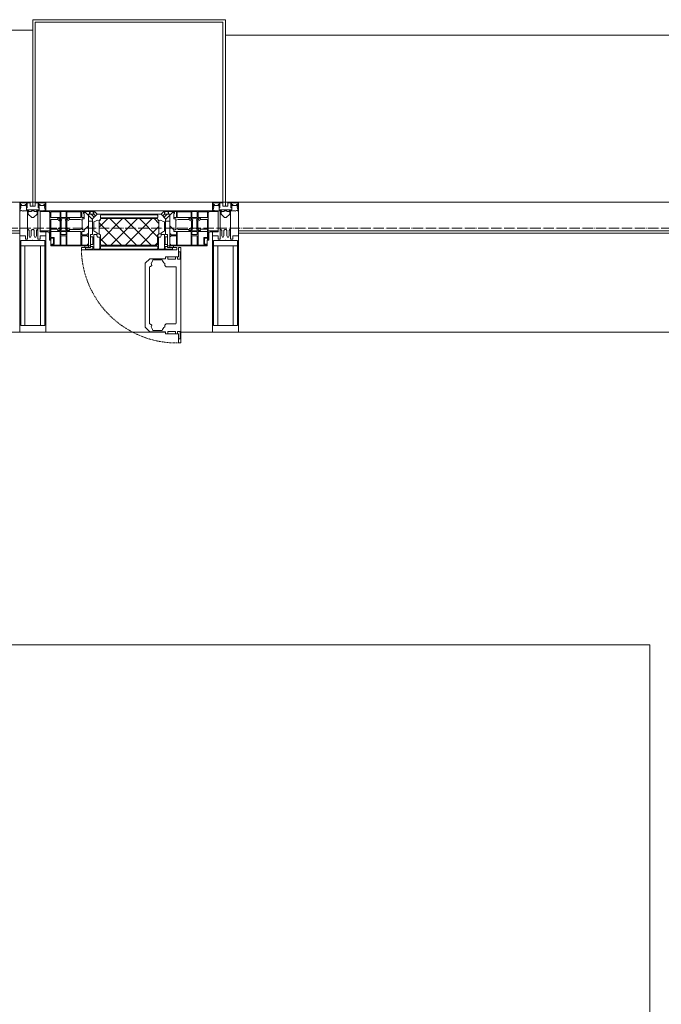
# Model space of a CAD drawing. Header units: millimetres. Extents: x 5617 to 110067, y 7718 to 195801.
# Tile 74 of 81: x 67253 to 68485, y 31610 to 33500. Entities that reach past the tile are written whole.
import ezdxf

# ---------------------------------------------------------------- set-up
doc = ezdxf.new("R2010")
doc.units = ezdxf.units.MM
doc.linetypes.add('-D1-02х01', pattern=[3, 2, -1])
doc.linetypes.add('ADSK_Линия сетки', pattern=[25, 20, -2.5, 0, -2.5])
for name, color, linetype, lineweight in [('Импосты витража', 7, 'Continuous', 18), ('Колонны', 7, 'Continuous', 18), ('Окна', 7, 'Continuous', 18), ('Оси', 7, 'Continuous', 9), ('Панели витража', 7, 'Continuous', 18), ('Перекрытия', 7, 'Continuous', 18), ('Элементы узлов', 7, 'Continuous', 18)]:
    doc.layers.add(name, color=color, linetype=linetype, lineweight=lineweight)

# ---------------------------------------------------------------- blocks, each defined once
blk = doc.blocks.new('135_SLK_K4_AR_rvt-1-МКСС_К4_L14_48_300_')
at = {"layer": 'Перекрытия', "color": 253, "true_color": 0xaaaaaa}
for p, q in [((135950, 32300), (133350, 32300)), ((135950, 30800), (135950, 32300))]:
    blk.add_line(p, q, dxfattribs=at)
blk = doc.blocks.new('System Panel - A_PAN_Glass-7516243-МКСС_К4_L14_48_300_')
at = {"layer": 'Панели витража', "color": 253, "lineweight": 5, "true_color": 0xaaaaaa}
for p, q in [((656.25, 0), (-656.25, 0)), ((-656.25, 0), (-656.25, -55)), ((656.25, -55), (656.25, 0)), ((-656.25, -55), (656.25, -55))]:
    blk.add_line(p, q, dxfattribs=at)
blk = doc.blocks.new('A_PAN_Створка - 383мм п-7_1-V77-МКСС_К4_L14_48_300_')
at = {"layer": 'Панели витража', "lineweight": 5}
h = blk.add_hatch(dxfattribs=at)
h.set_pattern_fill('FP_17', color=256, style=0, pattern_type=2)
h.set_pattern_definition([(45, (-134950, -33150), (-14.1421356, 14.1421356), []), (135, (-134950, -33150), (-14.1421356, -14.1421356), [])])
h.paths.add_polyline_path([(53.6, -82.7), (54.6, -81.8), (54.6, -63.4), (57.2, -60.8), (57.2, -36.4), (54.9, -34.1), (54.5, -31.8), (-54.5, -31.8), (-54.9, -34.1), (-57.2, -36.4), (-57.2, -60.8), (-54.6, -63.4), (-53.6, -82.7), (-28.1, -82.7)])
at = {"layer": 'Окна', "lineweight": 5}
for p, q in [((-67.9, -17), (-171, -17)), ((-171, -17), (-171, -57)), ((67.9, -17), (-67.9, -17)), ((-61.4, -23.5), (-67.9, -17)), ((-67.9, -17), (-67.9, -23.5)), ((-67.9, -17), (67.9, -17)), ((67.9, -17), (61.4, -23.5)), ((67.9, -23.5), (67.9, -17)), ((171, -17), (67.9, -17)), ((171, -57), (171, -17)), ((-78, -84), (-78, -23.5)), ((-78, -23.5), (-67.9, -23.5)), ((-61.4, -23.5), (-70, -32.1)), ((-70, -32.1), (-70, -62.5)), ((-67.9, -23.5), (-64.6, -26.8)), ((-64.6, -26.8), (-61.4, -23.5)), ((61.4, -23.5), (-61.4, -23.5)), ((70, -32.1), (61.4, -23.5)), ((61.4, -23.5), (64.6, -26.8)), ((64.6, -26.8), (67.9, -23.5)), ((67.9, -23.5), (78, -23.5)), ((70, -62.5), (70, -32.1)), ((78, -23.5), (78, -84)), ((-171, -57), (-156, -57)), ((-153, -60), (-153, -73.5)), ((-153, -73.5), (-150, -73.5)), ((-150, -73.5), (-150, -84)), ((-70, -62.5), (-73.9, -62.5)), ((-73.9, -62.5), (-73.9, -87.5)), ((73.9, -62.5), (70, -62.5)), ((73.9, -87.5), (73.9, -62.5)), ((150, -84), (150, -73.5)), ((150, -73.5), (153, -73.5)), ((153, -73.5), (153, -60)), ((156, -57), (171, -57)), ((-150, -84), (-78, -84)), ((-73.9, -87.5), (-91.5, -87.5)), ((-91.5, -87.5), (-91.5, -92)), ((-91.5, -92), (91.5, -92)), ((-78, -84), (-73.9, -84)), ((73.9, -84), (78, -84)), ((91.5, -87.5), (73.9, -87.5)), ((78, -84), (150, -84)), ((91.5, -92), (91.5, -87.5)), ((95.1, -87.5), (95.1, -105.1)), ((99.6, -87.5), (95.1, -87.5)), ((99.6, -270.5), (99.6, -87.5)), ((39.7, -109), (31.1, -117.6)), ((70.1, -109), (39.7, -109)), ((45, -113.3), (42.3, -118.2)), ((45.9, -111.2), (45, -113.3)), ((63.3, -111.2), (45.9, -111.2)), ((64.1, -113), (63.3, -111.2)), ((64.1, -113), (66.7, -117)), ((70.1, -105.1), (70.1, -109)), ((95.1, -105.1), (70.1, -105.1)), ((74.1, -109.6), (74.1, -105.1)), ((89.1, -109.6), (74.1, -109.6)), ((89.1, -105.1), (89.1, -109.6)), ((93.1, -109.6), (93.1, -105.1)), ((97.9, -109.6), (93.1, -109.6)), ((97.9, -95.6), (95.1, -95.6)), ((97.9, -95.6), (97.9, -109.6)), ((31.1, -117.6), (31.1, -240.4)), ((41.4, -123.8), (39.1, -124.2)), ((39.1, -179), (39.1, -124.2)), ((41.4, -123.8), (43.5, -121.7)), ((42.3, -118.2), (43.5, -121.7)), ((66.7, -117), (68.6, -118.3)), ((68.6, -118.3), (68.6, -121.6)), ((68.6, -121.6), (71.1, -124.1)), ((71.1, -124.1), (89.5, -124.1)), ((89.5, -124.1), (90.6, -125.2)), ((90.6, -125.2), (90.6, -232.8)), ((39.1, -179), (39.1, -233.8)), ((39.7, -249), (31.1, -240.4)), ((41.4, -234.2), (39.1, -233.8)), ((41.4, -234.2), (43.5, -236.3)), ((42.3, -239.8), (43.5, -236.3)), ((45, -244.7), (42.3, -239.8)), ((45.9, -246.8), (45, -244.7)), ((64.1, -245), (63.3, -246.8)), ((64.1, -245), (66.7, -241)), ((66.7, -241), (68.6, -239.7)), ((68.6, -236.4), (71.1, -233.9)), ((68.6, -239.7), (68.6, -236.4)), ((71.1, -233.9), (89.5, -233.9)), ((89.5, -233.9), (90.6, -232.8)), ((70.1, -249), (39.7, -249)), ((63.3, -246.8), (45.9, -246.8)), ((70.1, -252.9), (70.1, -249)), ((95.1, -252.9), (70.1, -252.9)), ((74.1, -248.4), (74.1, -252.9)), ((89.1, -248.4), (74.1, -248.4)), ((89.1, -252.9), (89.1, -248.4)), ((93.1, -248.4), (93.1, -252.9)), ((97.9, -248.4), (93.1, -248.4)), ((95.1, -270.5), (95.1, -252.9)), ((97.9, -262.4), (95.1, -262.4)), ((97.9, -262.4), (97.9, -248.4)), ((99.6, -270.5), (95.1, -270.5))]:
    blk.add_line(p, q, dxfattribs=at)
at = {"layer": 'Окна', "color": 253, "lineweight": 5, "true_color": 0xaaaaaa}
for p, q in [((-171, -18.5), (-153.5, -18.5)), ((-153.5, -18.5), (-152, -20)), ((-150.5, -17), (-150.5, -29.4)), ((-132.4, -18.6), (-150.5, -18.6)), ((-132.4, -29.4), (-132.4, -18.6)), ((-131, -18.2), (-131, -29.5)), ((-120.8, -18.2), (-131, -18.2)), ((-120.8, -18.2), (-120.8, -29.5)), ((-119.3, -18.6), (-92.5, -18.6)), ((-119.3, -29.4), (-119.3, -18.6)), ((-92.5, -18.6), (-92.5, -29.4)), ((-90.8, -18.5), (-90.8, -29.4)), ((-87.3, -18.5), (-90.8, -18.5)), ((-87.3, -20.4), (-87.3, -18.5)), ((-85.9, -18.2), (-85.9, -20.4)), ((-75.9, -18.2), (-85.9, -18.2)), ((-75.9, -21.5), (-75.9, -18.2)), ((-74.9, -17.9), (-74.9, -21.5)), ((-68.9, -17.9), (-74.9, -17.9)), ((-68.9, -21.5), (-68.9, -17.9)), ((68.9, -17.9), (74.9, -17.9)), ((68.9, -21.5), (68.9, -17.9)), ((74.9, -17.9), (74.9, -21.5)), ((75.9, -18.2), (85.9, -18.2)), ((75.9, -21.5), (75.9, -18.2)), ((85.9, -18.2), (85.9, -20.4)), ((87.3, -18.5), (90.8, -18.5)), ((87.3, -20.4), (87.3, -18.5)), ((90.8, -18.5), (90.8, -29.4)), ((92.5, -18.6), (92.5, -29.4)), ((119.3, -18.6), (92.5, -18.6)), ((119.3, -29.4), (119.3, -18.6)), ((120.8, -18.2), (120.8, -29.5)), ((120.8, -18.2), (131, -18.2)), ((131, -18.2), (131, -29.5)), ((132.4, -18.6), (150.5, -18.6)), ((132.4, -29.4), (132.4, -18.6)), ((150.5, -17), (150.5, -29.4)), ((153.5, -18.5), (152, -20)), ((171, -18.5), (153.5, -18.5)), ((-152, -20), (-152, -73.5)), ((-150.5, -29.4), (-132.4, -29.4)), ((-150.5, -33.6), (-150.5, -68)), ((-136.3, -33.6), (-150.5, -33.6)), ((-137.2, -31), (-135.8, -35)), ((-132.5, -31), (-137.2, -31)), ((-132.1, -36.8), (-135.8, -35)), ((-132.5, -31.9), (-133.4, -33.7)), ((-133.4, -33.7), (-130.1, -35.3)), ((-132.5, -31.9), (-132.5, -31)), ((-132.1, -49), (-132.1, -36.8)), ((-131, -29.5), (-120.8, -29.5)), ((-131, -30.9), (-131, -33)), ((-120.8, -30.9), (-131, -30.9)), ((-129.4, -34.6), (-131, -33)), ((-130.1, -35.3), (-129.4, -34.6)), ((-130.1, -35.3), (-130.1, -50.4)), ((-122.4, -34.6), (-120.8, -33)), ((-121.7, -35.3), (-122.4, -34.6)), ((-118.4, -33.7), (-121.7, -35.3)), ((-121.7, -35.3), (-121.7, -50.4)), ((-120.8, -30.9), (-120.8, -33)), ((-119.7, -36.8), (-115.9, -35)), ((-119.7, -49), (-119.7, -36.8)), ((-92.5, -29.4), (-119.3, -29.4)), ((-119.3, -31), (-114.6, -31)), ((-119.3, -31.9), (-119.3, -31)), ((-119.3, -31.9), (-118.4, -33.7)), ((-114.6, -31), (-115.9, -35)), ((-94.1, -33.5), (-115.4, -33.5)), ((-89.9, -35.1), (-94.1, -33.5)), ((-90.8, -29.4), (-85.9, -29.4)), ((-89.9, -32.5), (-89.9, -35.1)), ((-85.9, -32.5), (-89.9, -32.5)), ((-89.9, -35.1), (-89.9, -50.9)), ((-87.3, -20.4), (-87.3, -21.9)), ((-84.8, -20.4), (-87.3, -20.4)), ((-87.3, -21.9), (-85.9, -21.9)), ((-85.9, -21.9), (-85.9, -29.4)), ((-85.9, -29.4), (-85.9, -32.5)), ((-83.4, -20.4), (-84.8, -20.4)), ((-70, -33.8), (-83.4, -20.4)), ((-78, -36.8), (-70, -36.8)), ((-78, -45.6), (-78, -36.8)), ((-75.9, -21.5), (-75.9, -23.5)), ((-74.9, -21.5), (-75.9, -21.5)), ((-75.9, -23.5), (-73, -23.5)), ((-67.2, -29.3), (-73, -23.5)), ((-70, -36.8), (-70, -33.8)), ((-67.9, -21.5), (-68.9, -21.5)), ((-67.9, -21.5), (-67.9, -23.5)), ((-67.9, -23.5), (-64.6, -26.8)), ((-64.6, -26.8), (-67.2, -29.3)), ((67.9, -23.5), (64.6, -26.8)), ((64.6, -26.8), (67.2, -29.3)), ((67.2, -29.3), (73, -23.5)), ((67.9, -21.5), (67.9, -23.5)), ((67.9, -21.5), (68.9, -21.5)), ((70, -33.8), (83.4, -20.4)), ((70, -36.8), (70, -33.8)), ((78, -36.8), (70, -36.8)), ((75.9, -23.5), (73, -23.5)), ((74.9, -21.5), (75.9, -21.5)), ((75.9, -21.5), (75.9, -23.5)), ((78, -45.6), (78, -36.8)), ((83.4, -20.4), (84.8, -20.4)), ((84.8, -20.4), (87.3, -20.4)), ((85.9, -21.9), (85.9, -29.4)), ((87.3, -21.9), (85.9, -21.9)), ((85.9, -29.4), (85.9, -32.5)), ((90.8, -29.4), (85.9, -29.4)), ((85.9, -32.5), (89.9, -32.5)), ((87.3, -20.4), (87.3, -21.9)), ((89.9, -32.5), (89.9, -35.1)), ((89.9, -35.1), (94.1, -33.5)), ((89.9, -35.1), (89.9, -50.9)), ((92.5, -29.4), (119.3, -29.4)), ((94.1, -33.5), (115.4, -33.5)), ((114.6, -31), (115.9, -35)), ((119.3, -31), (114.6, -31)), ((119.7, -36.8), (115.9, -35)), ((119.3, -31.9), (118.4, -33.7)), ((118.4, -33.7), (121.7, -35.3)), ((119.3, -31.9), (119.3, -31)), ((119.7, -49), (119.7, -36.8)), ((131, -29.5), (120.8, -29.5)), ((120.8, -30.9), (120.8, -33)), ((120.8, -30.9), (131, -30.9)), ((122.4, -34.6), (120.8, -33)), ((121.7, -35.3), (122.4, -34.6)), ((121.7, -35.3), (121.7, -50.4)), ((129.4, -34.6), (131, -33)), ((130.1, -35.3), (129.4, -34.6)), ((133.4, -33.7), (130.1, -35.3)), ((130.1, -35.3), (130.1, -50.4)), ((131, -30.9), (131, -33)), ((132.1, -36.8), (135.8, -35)), ((132.1, -49), (132.1, -36.8)), ((150.5, -29.4), (132.4, -29.4)), ((132.5, -31), (137.2, -31)), ((132.5, -31.9), (132.5, -31)), ((132.5, -31.9), (133.4, -33.7)), ((137.2, -31), (135.8, -35)), ((136.3, -33.6), (150.5, -33.6)), ((150.5, -33.6), (150.5, -68)), ((152, -20), (152, -73.5)), ((-171, -55.5), (-152, -55.5)), ((-136.4, -52.4), (-150.5, -52.4)), ((-150.5, -56.6), (-132.4, -56.6)), ((-137.2, -54.8), (-135.8, -50.8)), ((-132.5, -54.8), (-137.2, -54.8)), ((-132.1, -49), (-135.8, -50.8)), ((-133.4, -52), (-130.1, -50.4)), ((-132.5, -53.8), (-133.4, -52)), ((-132.5, -53.8), (-132.5, -54.8)), ((-132.4, -56.6), (-132.4, -82.5)), ((-129.4, -51.1), (-131, -52.7)), ((-131, -55.1), (-131, -52.7)), ((-120.8, -55.1), (-131, -55.1)), ((-131, -56.5), (-131, -62.6)), ((-131, -56.5), (-120.8, -56.5)), ((-130.1, -50.4), (-129.4, -51.1)), ((-121.7, -50.4), (-122.4, -51.1)), ((-122.4, -51.1), (-120.8, -52.7)), ((-118.4, -52), (-121.7, -50.4)), ((-120.8, -55.1), (-120.8, -52.7)), ((-120.8, -56.5), (-120.8, -62.6)), ((-119.7, -49), (-115.9, -50.8)), ((-119.3, -53.8), (-118.4, -52)), ((-119.3, -53.8), (-119.3, -54.8)), ((-119.3, -54.8), (-114.6, -54.8)), ((-119.3, -56.6), (-119.3, -82.5)), ((-92.5, -56.6), (-119.3, -56.6)), ((-114.6, -54.8), (-115.9, -50.8)), ((-94.1, -52.5), (-115.3, -52.5)), ((-89.9, -50.9), (-94.1, -52.5)), ((-92.5, -56.6), (-92.5, -82.5)), ((-90.8, -56.6), (-85.9, -56.6)), ((-90.8, -62.7), (-90.8, -56.6)), ((-89.9, -52.2), (-89.9, -50.9)), ((-89.9, -52.2), (-88.6, -53.5)), ((-85.9, -53.5), (-88.6, -53.5)), ((-85.9, -53.5), (-78, -45.6)), ((-85.9, -56.6), (-85.9, -53.5)), ((85.9, -53.5), (78, -45.6)), ((85.9, -53.5), (88.6, -53.5)), ((85.9, -56.6), (85.9, -53.5)), ((90.8, -56.6), (85.9, -56.6)), ((89.9, -52.2), (88.6, -53.5)), ((89.9, -50.9), (94.1, -52.5)), ((89.9, -52.2), (89.9, -50.9)), ((90.8, -62.7), (90.8, -56.6)), ((92.5, -56.6), (119.3, -56.6)), ((92.5, -56.6), (92.5, -82.5)), ((94.1, -52.5), (115.3, -52.5)), ((114.6, -54.8), (115.9, -50.8)), ((119.3, -54.8), (114.6, -54.8)), ((119.7, -49), (115.9, -50.8)), ((118.4, -52), (121.7, -50.4)), ((119.3, -53.8), (118.4, -52)), ((119.3, -53.8), (119.3, -54.8)), ((119.3, -56.6), (119.3, -82.5)), ((122.4, -51.1), (120.8, -52.7)), ((120.8, -55.1), (120.8, -52.7)), ((120.8, -55.1), (131, -55.1)), ((120.8, -56.5), (120.8, -62.6)), ((131, -56.5), (120.8, -56.5)), ((121.7, -50.4), (122.4, -51.1)), ((130.1, -50.4), (129.4, -51.1)), ((129.4, -51.1), (131, -52.7)), ((133.4, -52), (130.1, -50.4)), ((131, -55.1), (131, -52.7)), ((131, -56.5), (131, -62.6)), ((132.1, -49), (135.8, -50.8)), ((150.5, -56.6), (132.4, -56.6)), ((132.4, -56.6), (132.4, -82.5)), ((132.5, -53.8), (133.4, -52)), ((132.5, -53.8), (132.5, -54.8)), ((132.5, -54.8), (137.2, -54.8)), ((137.2, -54.8), (135.8, -50.8)), ((136.4, -52.4), (150.5, -52.4)), ((171, -55.5), (152, -55.5)), ((-150.5, -68), (-143.5, -68)), ((-150.5, -69.5), (-150.5, -73.5)), ((-145, -69.5), (-150.5, -69.5)), ((-145, -69.5), (-145, -79.5)), ((-143.5, -68), (-143.5, -81)), ((-120.8, -62.6), (-131, -62.6)), ((-131, -64.6), (-120.8, -64.6)), ((-131, -82.5), (-131, -64.6)), ((-120.8, -82.5), (-120.8, -64.6)), ((-80.4, -62.7), (-90.8, -62.7)), ((-90.8, -64.6), (-90.8, -82.5)), ((-80.1, -64.6), (-90.8, -64.6)), ((-80.4, -61.1), (-80.4, -62.7)), ((-78, -61.1), (-80.4, -61.1)), ((-80.1, -66.1), (-80.1, -64.6)), ((-78, -66.1), (-80.1, -66.1)), ((-78, -66.1), (-78, -61.1)), ((78, -61.1), (80.4, -61.1)), ((78, -66.1), (78, -61.1)), ((78, -66.1), (80.1, -66.1)), ((80.1, -64.6), (90.8, -64.6)), ((80.1, -66.1), (80.1, -64.6)), ((80.4, -61.1), (80.4, -62.7)), ((80.4, -62.7), (90.8, -62.7)), ((90.8, -64.6), (90.8, -82.5)), ((120.8, -62.6), (131, -62.6)), ((120.8, -82.5), (120.8, -64.6)), ((131, -64.6), (120.8, -64.6)), ((131, -82.5), (131, -64.6)), ((143.5, -68), (143.5, -81)), ((150.5, -68), (143.5, -68)), ((145, -69.5), (150.5, -69.5)), ((145, -69.5), (145, -79.5)), ((150.5, -69.5), (150.5, -73.5)), ((-148.5, -81), (-148.5, -82.5)), ((-143.5, -81), (-148.5, -81)), ((-148.5, -82.5), (-132.4, -82.5)), ((-131, -82.5), (-120.8, -82.5)), ((-119.3, -82.5), (-92.5, -82.5)), ((-90.8, -82.5), (-79.5, -82.5)), ((-78, -84), (-85, -84)), ((-85, -84), (-85, -87.5)), ((-85, -87.5), (-78, -87.5)), ((-79.5, -80.6), (-78, -80.6)), ((-79.5, -82.5), (-79.5, -80.6)), ((-78, -87.5), (-78, -84)), ((79.5, -80.6), (78, -80.6)), ((78, -87.5), (78, -84)), ((78, -84), (85, -84)), ((85, -87.5), (78, -87.5)), ((79.5, -82.5), (79.5, -80.6)), ((90.8, -82.5), (79.5, -82.5)), ((85, -84), (85, -87.5)), ((119.3, -82.5), (92.5, -82.5)), ((131, -82.5), (120.8, -82.5)), ((148.5, -82.5), (132.4, -82.5)), ((143.5, -81), (148.5, -81)), ((148.5, -81), (148.5, -82.5))]:
    blk.add_line(p, q, dxfattribs=at)
at = {"layer": 'Окна', "lineweight": 5}
for centre, start, end in [((-156, -60), 0, 90), ((156, -60), 90, 180)]:
    blk.add_arc(centre, 3, start, end, dxfattribs=at)
at = {"layer": 'Окна', "linetype": '-D1-02х01', "lineweight": 5}
blk.add_arc((91.4, -87.5), 183, 181.4091, 271.1445, dxfattribs=at)
at = {"layer": 'Элементы узлов', "color": 253, "lineweight": 5, "true_color": 0xaaaaaa}
for p, q in [((-70, -32.1), (-61.4, -23.5)), ((-70, -62.5), (-70, -32.1)), ((-67.8, -38.3), (-65.7, -37.4)), ((-65.7, -37.4), (-60.8, -34.7)), ((61.4, -23.5), (-61.4, -23.5)), ((-60.8, -34.7), (-57.3, -35.9)), ((-55.2, -33.8), (-57.3, -35.9)), ((-54.9, -34.1), (-57.2, -36.4)), ((-57.2, -36.4), (-57.2, -60.8)), ((-55.2, -33.8), (-54.8, -31.5)), ((-54.9, -25.8), (-53.9, -24.8)), ((-54.9, -29.5), (-54.9, -25.8)), ((-53.9, -30.5), (-54.9, -29.5)), ((-54.5, -31.8), (-54.9, -34.1)), ((0, -31.5), (-54.8, -31.5)), ((54.5, -31.8), (-54.5, -31.8)), ((-53.9, -24.8), (53.9, -24.8)), ((53.9, -30.5), (-53.9, -30.5)), ((0, -31.5), (54.8, -31.5)), ((54.9, -25.8), (53.9, -24.8)), ((53.9, -30.5), (54.9, -29.5)), ((54.9, -34.1), (54.5, -31.8)), ((55.2, -33.8), (54.8, -31.5)), ((54.9, -29.5), (54.9, -25.8)), ((57.2, -36.4), (54.9, -34.1)), ((55.2, -33.8), (57.3, -35.9)), ((57.2, -60.8), (57.2, -36.4)), ((60.8, -34.7), (57.3, -35.9)), ((65.7, -37.4), (60.8, -34.7)), ((70, -32.1), (61.4, -23.5)), ((67.8, -38.3), (65.7, -37.4)), ((70, -62.5), (70, -32.1)), ((-67.8, -55.7), (-67.8, -38.3)), ((-66, -56.5), (-67.8, -55.7)), ((-66, -56.5), (-62, -59.1)), ((66, -56.5), (62, -59.1)), ((66, -56.5), (67.8, -55.7)), ((67.8, -55.7), (67.8, -38.3)), ((-73.9, -62.5), (-70, -62.5)), ((-73.9, -87.5), (-73.9, -62.5)), ((-69.4, -66.5), (-73.9, -66.5)), ((-69.4, -81.5), (-69.4, -66.5)), ((-61.7, -62.5), (-67.9, -62.5)), ((-67.9, -62.5), (-67.9, -89.3)), ((-62, -59.1), (-60.7, -61)), ((-61.7, -64.9), (-61.7, -62.5)), ((-60.1, -67.7), (-61.7, -64.9)), ((-60.7, -61), (-57.4, -61)), ((-56.4, -67.7), (-60.1, -67.7)), ((-57.4, -61), (-54.9, -63.5)), ((-57.2, -60.8), (-54.6, -63.4)), ((-56.4, -89.4), (-56.4, -67.7)), ((-54.9, -63.5), (-54.9, -81.9)), ((-54.6, -63.4), (-54.6, -81.8)), ((54.6, -63.4), (57.2, -60.8)), ((54.6, -81.8), (54.6, -63.4)), ((57.4, -61), (54.9, -63.5)), ((54.9, -63.5), (54.9, -81.9)), ((56.4, -67.7), (60.1, -67.7)), ((56.4, -89.4), (56.4, -67.7)), ((60.7, -61), (57.4, -61)), ((60.1, -67.7), (61.7, -64.9)), ((62, -59.1), (60.7, -61)), ((61.7, -62.5), (67.9, -62.5)), ((61.7, -64.9), (61.7, -62.5)), ((67.9, -62.5), (67.9, -89.3)), ((69.4, -66.5), (73.9, -66.5)), ((69.4, -81.5), (69.4, -66.5)), ((73.9, -62.5), (70, -62.5)), ((73.9, -87.5), (73.9, -62.5)), ((-91.5, -87.5), (-73.9, -87.5)), ((-91.5, -92), (-91.5, -87.5)), ((-91.5, -92), (91.5, -92)), ((-83.4, -90.3), (-83.4, -87.5)), ((-83.4, -90.3), (-69.4, -90.3)), ((-73.9, -81.5), (-69.4, -81.5)), ((-69.4, -85.5), (-73.9, -85.5)), ((-69.4, -90.3), (-69.4, -85.5)), ((-67.9, -89.3), (-66.9, -90.3)), ((-66.9, -90.3), (-57.4, -90.3)), ((-57.4, -90.3), (-56.4, -89.4)), ((-54.9, -81.9), (-53.8, -83)), ((-54.9, -85.6), (-53.9, -84.6)), ((-54.9, -89.3), (-54.9, -85.6)), ((-53.9, -90.3), (-54.9, -89.3)), ((-54.6, -81.8), (-53.6, -82.7)), ((-53.9, -84.6), (53.9, -84.6)), ((53.9, -90.3), (-53.9, -90.3)), ((53.8, -83), (-53.8, -83)), ((-53.6, -82.7), (53.6, -82.7)), ((53.6, -82.7), (54.6, -81.8)), ((54.9, -81.9), (53.8, -83)), ((54.9, -85.6), (53.9, -84.6)), ((53.9, -90.3), (54.9, -89.3)), ((54.9, -89.3), (54.9, -85.6)), ((57.4, -90.3), (56.4, -89.4)), ((66.9, -90.3), (57.4, -90.3)), ((67.9, -89.3), (66.9, -90.3)), ((73.9, -81.5), (69.4, -81.5)), ((69.4, -85.5), (73.9, -85.5)), ((69.4, -90.3), (69.4, -85.5)), ((83.4, -90.3), (69.4, -90.3)), ((91.5, -87.5), (73.9, -87.5)), ((83.4, -90.3), (83.4, -87.5)), ((91.5, -92), (91.5, -87.5))]:
    blk.add_line(p, q, dxfattribs=at)
blk = doc.blocks.new('System Panel - A_PAN_Glass-7516549-МКСС_К4_L14_48_300_')
at = {"layer": 'Панели витража', "color": 253, "lineweight": 5, "true_color": 0xaaaaaa}
for p, q in [((495, 0), (-495, 0)), ((-495, 0), (-495, -55)), ((495, -55), (495, 0)), ((-495, -55), (481, -55))]:
    blk.add_line(p, q, dxfattribs=at)
blk = doc.blocks.new('Rectangular Mullion - 50Wx250H-V82-МКСС_К4_L14_48_300_')
at = {"layer": 'Элементы узлов', "color": 253, "lineweight": 5, "true_color": 0xaaaaaa}
for p, q in [((-25, 65.2), (-25, 250)), ((-25, 250), (0, 250)), ((25, 250), (0, 250)), ((25, 65.2), (25, 250)), ((-23, 237.3), (0, 237.3)), ((-23, 237.3), (-23, 73.6)), ((-14.9, 84), (-14.9, 237.3)), ((23, 237.3), (0, 237.3)), ((14.9, 84), (14.9, 237.3)), ((23, 237.3), (23, 73.6)), ((0, 84), (-23, 84)), ((0, 84), (23, 84)), ((-14, 65.2), (-25, 65.2)), ((-0.5, 73.6), (-23, 73.6)), ((-14, 71.3), (-14, 65.2)), ((-10, 71.3), (-14, 71.3)), ((-10, 53), (-10, 71.3)), ((-7, 65.2), (-5.9, 67.3)), ((-7, 65.2), (-7, 54.7)), ((-4.1, 67.3), (-5.9, 67.3)), ((-4.1, 67.3), (-2.9, 65.1)), ((-2.9, 65.1), (-2.9, 54.6)), ((0.5, 73.6), (23, 73.6)), ((4.1, 67.3), (2.9, 65.1)), ((2.9, 65.1), (2.9, 54.6)), ((4.1, 67.3), (5.9, 67.3)), ((7, 65.2), (5.9, 67.3)), ((7, 65.2), (7, 54.7)), ((10, 71.3), (14, 71.3)), ((10, 53), (10, 71.3)), ((14, 71.3), (14, 65.2)), ((14, 65.2), (25, 65.2)), ((-8.7, 53), (-10, 53)), ((-10, 53), (-10, 17)), ((-8.7, 53), (-7, 54.7)), ((-1.3, 53), (-2.9, 54.6)), ((0, 53), (-1.3, 53)), ((0, 53), (1.3, 53)), ((1.3, 53), (2.9, 54.6)), ((8.7, 53), (7, 54.7)), ((8.7, 53), (10, 53)), ((10, 53), (10, 17)), ((-8.5, 23), (-1.5, 30)), ((-8.5, 18.5), (-8.5, 23)), ((-1.5, 30), (0, 30)), ((1.5, 30), (0, 30)), ((8.5, 23), (1.5, 30)), ((8.5, 18.5), (8.5, 23)), ((-23.8, 14.6), (-25, 14.2)), ((-25, 0), (-25, 14.2)), ((-23.8, 17), (-23.8, 14.6)), ((-22.5, 10.6), (-23.8, 14.6)), ((-22.5, 10.6), (-23.7, 9.9)), ((-23.7, 1.3), (-23.7, 9.9)), ((-23.7, 1.3), (-11.8, 1.3)), ((-23.2, 10.2), (-22.5, 8)), ((-22.5, 8), (-22.5, 4.5)), ((-21.3, 4.5), (-22.5, 4.5)), ((-22.3, 17), (-22.3, 16)), ((-22.3, 16), (-21.3, 16)), ((-19.9, 17), (-21.3, 16)), ((-21.3, 4.5), (-21.3, 6.5)), ((-21.3, 6.5), (-14.2, 6.5)), ((-7.4, 16.6), (-18.4, 16.6)), ((-14.2, 6.5), (-14.2, 4.5)), ((-13.2, 4.5), (-14.2, 4.5)), ((-13.2, 4.5), (-12.2, 7.2)), ((-12.7, 7.6), (-11.3, 11.4)), ((-12.7, 7.6), (-11.8, 6.9)), ((-12.2, 9), (-12.2, 14.8)), ((-12.2, 14.8), (0, 14.8)), ((-11.8, 1.3), (-11.8, 6.9)), ((-10.5, 11.2), (-11.3, 11.4)), ((-10.5, 1.5), (-10.5, 11.2)), ((-4.8, 1.5), (-10.5, 1.5)), ((-10, 17), (-7.5, 17)), ((-7.5, 18.5), (-8.5, 18.5)), ((-7.5, 17), (-7.5, 18.5)), ((-7.4, 18), (-7.4, 16.6)), ((-2.6, 18), (-7.4, 18)), ((0, 8), (-4.8, 8)), ((-4.8, 1.5), (-4.8, 8)), ((-2.6, 18), (-2.6, 16.8)), ((-2.6, 16.8), (0, 16.8)), ((2.6, 16.8), (0, 16.8)), ((0, 14.8), (0, 16.8)), ((0, 14.8), (0, 16.8)), ((12.2, 14.8), (0, 14.8)), ((0, 0), (0, 8)), ((0, 8), (4.8, 8)), ((0, 0), (0, 8)), ((2.6, 18), (2.6, 16.8)), ((2.6, 18), (7.4, 18)), ((4.8, 1.5), (4.8, 8)), ((4.8, 1.5), (10.5, 1.5)), ((7.4, 18), (7.4, 16.6)), ((7.4, 16.6), (18.4, 16.6)), ((7.5, 18.5), (8.5, 18.5)), ((7.5, 17), (7.5, 18.5)), ((10, 17), (7.5, 17)), ((10.5, 11.2), (11.3, 11.4)), ((10.5, 1.5), (10.5, 11.2)), ((12.7, 7.6), (11.3, 11.4)), ((12.7, 7.6), (11.8, 6.9)), ((11.8, 1.3), (11.8, 6.9)), ((23.7, 1.3), (11.8, 1.3)), ((12.2, 9), (12.2, 14.8)), ((13.2, 4.5), (12.2, 7.2)), ((13.2, 4.5), (14.2, 4.5)), ((21.3, 6.5), (14.2, 6.5)), ((14.2, 6.5), (14.2, 4.5)), ((18.4, 16.6), (19, 17.6)), ((19, 17.6), (21.3, 16)), ((22.3, 16), (21.3, 16)), ((21.3, 4.5), (21.3, 6.5)), ((21.3, 4.5), (22.5, 4.5)), ((22.3, 17), (22.3, 16)), ((22.3, 17), (23.8, 17)), ((22.5, 10.6), (23.8, 14.6)), ((22.5, 10.6), (23.7, 9.9)), ((23.2, 10.2), (22.5, 8)), ((22.5, 8), (22.5, 4.5)), ((23.7, 1.3), (23.7, 9.9)), ((23.8, 17), (23.8, 14.6)), ((23.8, 14.6), (25, 14.2)), ((25, 0), (25, 14.2)), ((-25, 0), (0, 0)), ((25, 0), (0, 0))]:
    blk.add_line(p, q, dxfattribs=at)
for centre, start, end in [((-0.5, 73.1), 360, 90), ((0.5, 73.1), 90, 180)]:
    blk.add_arc(centre, 0.5, start, end, dxfattribs=at)
blk = doc.blocks.new('Rectangular Mullion - R_StandardFrame_50Wx250H-7516239-МКСС_К4_L14_48_300_')
at = {"layer": 'Импосты витража', "color": 253, "lineweight": 5, "true_color": 0xaaaaaa}
for p, q in [((-25, 57), (-25, 250)), ((-25, 250), (25, 250)), ((25, 250), (25, 0)), ((-25, 0), (-25, 17)), ((-5, 0), (-25, 0)), ((25, 0), (0, 0))]:
    blk.add_line(p, q, dxfattribs=at)
blk = doc.blocks.new('Rectangular Mullion - 50Wx250H-V80-МКСС_К4_L14_48_300_')
at = {"layer": 'Элементы узлов', "color": 253, "lineweight": 5, "true_color": 0xaaaaaa}
for p, q in [((-25, 65.2), (-25, 250)), ((-25, 250), (0, 250)), ((25, 250), (0, 250)), ((25, 65.2), (25, 250)), ((-23, 237.3), (0, 237.3)), ((-23, 237.3), (-23, 73.6)), ((-14.9, 84), (-14.9, 237.3)), ((23, 237.3), (0, 237.3)), ((14.9, 84), (14.9, 237.3)), ((23, 237.3), (23, 73.6)), ((0, 84), (-23, 84)), ((0, 84), (23, 84)), ((-14, 65.2), (-25, 65.2)), ((-0.5, 73.6), (-23, 73.6)), ((-14, 71.3), (-14, 65.2)), ((-10, 71.3), (-14, 71.3)), ((-10, 53), (-10, 71.3)), ((-7, 65.2), (-5.9, 67.3)), ((-7, 65.2), (-7, 54.7)), ((-4.1, 67.3), (-5.9, 67.3)), ((-4.1, 67.3), (-2.9, 65.1)), ((-2.9, 65.1), (-2.9, 54.6)), ((0.5, 73.6), (23, 73.6)), ((4.1, 67.3), (2.9, 65.1)), ((2.9, 65.1), (2.9, 54.6)), ((4.1, 67.3), (5.9, 67.3)), ((7, 65.2), (5.9, 67.3)), ((7, 65.2), (7, 54.7)), ((10, 71.3), (14, 71.3)), ((10, 53), (10, 71.3)), ((14, 71.3), (14, 65.2)), ((14, 65.2), (25, 65.2)), ((-8.7, 53), (-10, 53)), ((-10, 53), (-10, 17)), ((-8.7, 53), (-7, 54.7)), ((-1.3, 53), (-2.9, 54.6)), ((0, 53), (-1.3, 53)), ((0, 53), (1.3, 53)), ((1.3, 53), (2.9, 54.6)), ((8.7, 53), (7, 54.7)), ((8.7, 53), (10, 53)), ((10, 53), (10, 17)), ((-8.5, 23), (-1.5, 30)), ((-8.5, 18.5), (-8.5, 23)), ((-1.5, 30), (0, 30)), ((1.5, 30), (0, 30)), ((8.5, 23), (1.5, 30)), ((8.5, 18.5), (8.5, 23)), ((-23.8, 14.6), (-25, 14.2)), ((-25, 0), (-25, 14.2)), ((-22.3, 17), (-23.8, 17)), ((-23.8, 17), (-23.8, 14.6)), ((-22.5, 10.6), (-23.8, 14.6)), ((-22.5, 10.6), (-23.7, 9.9)), ((-23.7, 1.3), (-23.7, 9.9)), ((-23.7, 1.3), (-11.8, 1.3)), ((-23.2, 10.2), (-22.5, 8)), ((-22.5, 8), (-22.5, 4.5)), ((-21.3, 4.5), (-22.5, 4.5)), ((-22.3, 17), (-22.3, 16)), ((-22.3, 16), (-21.3, 16)), ((-19, 17.6), (-21.3, 16)), ((-21.3, 4.5), (-21.3, 6.5)), ((-21.3, 6.5), (-14.2, 6.5)), ((-18.4, 16.6), (-19, 17.6)), ((-7.4, 16.6), (-18.4, 16.6)), ((-14.2, 6.5), (-14.2, 4.5)), ((-13.2, 4.5), (-14.2, 4.5)), ((-13.2, 4.5), (-12.2, 7.2)), ((-12.7, 7.6), (-11.3, 11.4)), ((-12.7, 7.6), (-11.8, 6.9)), ((-12.2, 9), (-12.2, 14.8)), ((-12.2, 14.8), (0, 14.8)), ((-11.8, 1.3), (-11.8, 6.9)), ((-10.5, 11.2), (-11.3, 11.4)), ((-10.5, 1.5), (-10.5, 11.2)), ((-4.8, 1.5), (-10.5, 1.5)), ((-10, 17), (-7.5, 17)), ((-7.5, 18.5), (-8.5, 18.5)), ((-7.5, 17), (-7.5, 18.5)), ((-7.4, 18), (-7.4, 16.6)), ((-2.6, 18), (-7.4, 18)), ((0, 8), (-4.8, 8)), ((-4.8, 1.5), (-4.8, 8)), ((-2.6, 18), (-2.6, 16.8)), ((-2.6, 16.8), (0, 16.8)), ((2.6, 16.8), (0, 16.8)), ((0, 14.8), (0, 16.8)), ((0, 14.8), (0, 16.8)), ((12.2, 14.8), (0, 14.8)), ((0, 0), (0, 8)), ((0, 8), (4.8, 8)), ((0, 0), (0, 8)), ((2.6, 18), (2.6, 16.8)), ((2.6, 18), (7.4, 18)), ((4.8, 1.5), (4.8, 8)), ((4.8, 1.5), (10.5, 1.5)), ((7.4, 18), (7.4, 16.6)), ((7.4, 16.6), (18.4, 16.6)), ((7.5, 18.5), (8.5, 18.5)), ((7.5, 17), (7.5, 18.5)), ((10, 17), (7.5, 17)), ((10.5, 11.2), (11.3, 11.4)), ((10.5, 1.5), (10.5, 11.2)), ((12.7, 7.6), (11.3, 11.4)), ((12.7, 7.6), (11.8, 6.9)), ((11.8, 1.3), (11.8, 6.9)), ((23.7, 1.3), (11.8, 1.3)), ((12.2, 9), (12.2, 14.8)), ((13.2, 4.5), (12.2, 7.2)), ((13.2, 4.5), (14.2, 4.5)), ((21.3, 6.5), (14.2, 6.5)), ((14.2, 6.5), (14.2, 4.5)), ((19.9, 17), (21.3, 16)), ((22.3, 16), (21.3, 16)), ((21.3, 4.5), (21.3, 6.5)), ((21.3, 4.5), (22.5, 4.5)), ((22.3, 17), (22.3, 16)), ((22.5, 10.6), (23.8, 14.6)), ((22.5, 10.6), (23.7, 9.9)), ((23.2, 10.2), (22.5, 8)), ((22.5, 8), (22.5, 4.5)), ((23.7, 1.3), (23.7, 9.9)), ((23.8, 17), (23.8, 14.6)), ((23.8, 14.6), (25, 14.2)), ((25, 0), (25, 14.2)), ((-25, 0), (0, 0)), ((25, 0), (0, 0))]:
    blk.add_line(p, q, dxfattribs=at)
for centre, start, end in [((-0.5, 73.1), 360, 90), ((0.5, 73.1), 90, 180)]:
    blk.add_arc(centre, 0.5, start, end, dxfattribs=at)
blk = doc.blocks.new('Rectangular Mullion - R_StandardFrame_50Wx250H-V90-МКСС_К4_L14_48_300_')
at = {"layer": 'Импосты витража', "color": 253, "lineweight": 5, "true_color": 0xaaaaaa}
for p, q in [((-25, 0), (-25, 250)), ((-25, 250), (25, 250)), ((25, 250), (25, 57)), ((0, 0), (-25, 0)), ((25, 0), (5, 0)), ((25, 17), (25, 0))]:
    blk.add_line(p, q, dxfattribs=at)
blk = doc.blocks.new('Rectangular Mullion - R_InvisibleFrame_50Wx250H-5935623-МКСС_К4_L14_48_300_')
at = {"layer": 'Импосты витража', "color": 253, "lineweight": 5, "true_color": 0xaaaaaa}
for p, q in [((99160, 33090), (100472.5, 33090)), ((99160, 32900), (100472.5, 32900))]:
    blk.add_line(p, q, dxfattribs=at)
blk = doc.blocks.new('Rectangular Mullion - R_StandardFrame_50Wx250H-V93-МКСС_К4_L14_48_300_')
at = {"layer": 'Импосты витража', "color": 253, "lineweight": 5, "true_color": 0xaaaaaa}
for p, q in [((102390, 33150), (102710, 33150)), ((102390, 32900), (102620.1, 32900)), ((102649.6, 32900), (102710, 32900))]:
    blk.add_line(p, q, dxfattribs=at)
blk = doc.blocks.new('Rectangular Mullion - R_InvisibleFrame_50Wx250H-7200167-МКСС_К4_L14_48_300_')
at = {"layer": 'Импосты витража', "color": 253, "lineweight": 5, "true_color": 0xaaaaaa}
for p, q in [((135160, 33090), (136125, 33090)), ((135160, 32900), (136125, 32900))]:
    blk.add_line(p, q, dxfattribs=at)
blk = doc.blocks.new('A_SLK_PAN_Type1 - Прямой тип панели Ф-1_1-7502245-МКСС_К4_L14_48_300_')
at = {"layer": 'Колонны', "lineweight": 5}
for p, q in [((-180, 0), (-185, 0)), ((-185, 0), (-185, -350)), ((-180, -345), (-180, 0)), ((180, 0), (180, -345)), ((185, 0), (180, 0)), ((185, -350), (185, 0)), ((-185, -350), (185, -350)), ((180, -345), (-180, -345))]:
    blk.add_line(p, q, dxfattribs=at)
blk = doc.blocks.new('A_OGR_PAN_Отлив - A_OGR_PAN_Отлив-6267661-МКСС_К4_L14_48_300_')
at = {"layer": 'Колонны', "color": 253, "lineweight": 5, "true_color": 0xaaaaaa}
blk.add_line((657.5, 320), (-657.5, 320), dxfattribs=at)
blk = doc.blocks.new('A_OGR_PAN_Отлив - A_OGR_PAN_Отлив-6265629-МКСС_К4_L14_48_300_')
at = {"layer": 'Колонны', "color": 253, "lineweight": 5, "true_color": 0xaaaaaa}
blk.add_line((681.25, 330), (-681.25, 330), dxfattribs=at)
blk = doc.blocks.new('135_SLK_K4_AR_FCD_rvt-1-МКСС_К4_L14_48_300_')
at = {"layer": 'Импосты витража', "color": 253, "lineweight": 5, "true_color": 0xaaaaaa, "extrusion": (0, 0, -1), "rotation": 180}
for name, p in [('Rectangular Mullion - 50Wx250H-V80-МКСС_К4_L14_48_300_', (-134765, 33150)), ('Rectangular Mullion - R_StandardFrame_50Wx250H-V90-МКСС_К4_L14_48_300_', (-134765, 33150)), ('Rectangular Mullion - 50Wx250H-V82-МКСС_К4_L14_48_300_', (-135135, 33150)), ('Rectangular Mullion - R_StandardFrame_50Wx250H-7516239-МКСС_К4_L14_48_300_', (-135135, 33150))]:
    blk.add_blockref(name, p, dxfattribs=at)
at = {"layer": 'Импосты витража', "color": 253, "lineweight": 5, "true_color": 0xaaaaaa}
for name, p in [('Rectangular Mullion - R_StandardFrame_50Wx250H-V93-МКСС_К4_L14_48_300_', (32400, 0)), ('Rectangular Mullion - R_InvisibleFrame_50Wx250H-5935623-МКСС_К4_L14_48_300_', (34267.5, 0)), ('Rectangular Mullion - R_InvisibleFrame_50Wx250H-7200167-МКСС_К4_L14_48_300_', (0, 0))]:
    blk.add_blockref(name, p, dxfattribs=at)
at = {"layer": 'Колонны', "color": 253, "lineweight": 5, "true_color": 0xaaaaaa, "rotation": 180}
blk.add_blockref('A_SLK_PAN_Type1 - Прямой тип панели Ф-1_1-7502245-МКСС_К4_L14_48_300_', (134950, 33150), dxfattribs=at)
at = {"layer": 'Колонны', "color": 253, "lineweight": 5, "true_color": 0xaaaaaa}
for name, p in [('A_OGR_PAN_Отлив - A_OGR_PAN_Отлив-6265629-МКСС_К4_L14_48_300_', (134083.8, 33150)), ('A_OGR_PAN_Отлив - A_OGR_PAN_Отлив-6267661-МКСС_К4_L14_48_300_', (135792.5, 33150))]:
    blk.add_blockref(name, p, dxfattribs=at)
at = {"layer": 'Панели витража', "color": 253, "lineweight": 5, "true_color": 0xaaaaaa}
for name, p in [('System Panel - A_PAN_Glass-7516243-МКСС_К4_L14_48_300_', (134083.8, 33150)), ('A_PAN_Створка - 383мм п-7_1-V77-МКСС_К4_L14_48_300_', (134950, 33150)), ('System Panel - A_PAN_Glass-7516549-МКСС_К4_L14_48_300_', (135655, 33150))]:
    blk.add_blockref(name, p, dxfattribs=at)

msp = doc.modelspace()

# ---------------------------------------------------------------- linework, layer by layer
at = {"layer": 'Оси', "linetype": 'ADSK_Линия сетки'}
msp.add_line((69432.7, 33100), (25313.5, 33100), dxfattribs=at)

# ---------------------------------------------------------------- block references
at = {"lineweight": 5}
for name in ['135_SLK_K4_AR_FCD_rvt-1-МКСС_К4_L14_48_300_', '135_SLK_K4_AR_rvt-1-МКСС_К4_L14_48_300_']:
    msp.add_blockref(name, (-67487.3, 0), dxfattribs=at)

doc.saveas('drawing.dxf')
